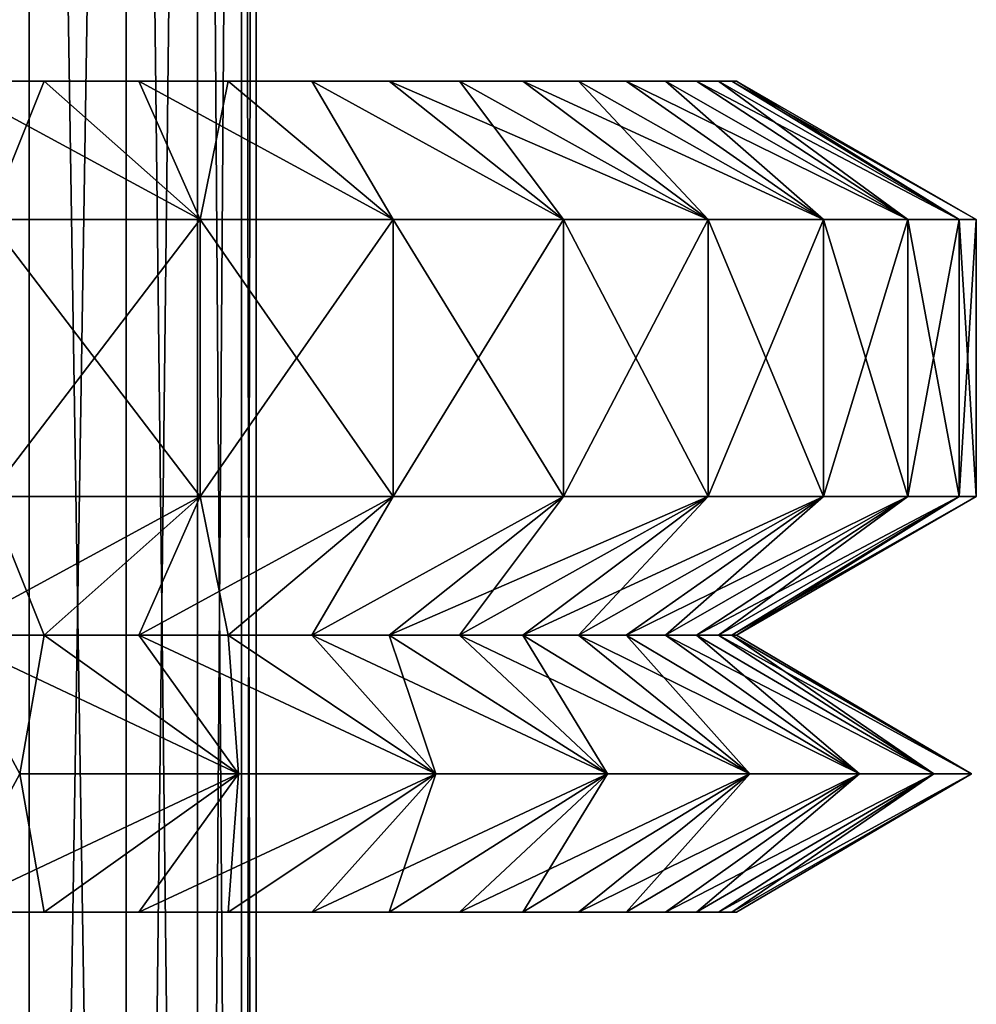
# Model space of a CAD drawing. Header units: millimetres. Extents: x -4.4 to 30.4, y -2 to 47.1.
# Tile 13 of 49: x 11.1 to 14.6, y 7.7 to 11.3. Entities that reach past the tile are written whole.
import ezdxf

# ---------------------------------------------------------------- set-up
doc = ezdxf.new("R2010")
doc.units = ezdxf.units.MM
doc.header["$LTSCALE"] = 52.148148
for name, color, linetype in [('42', 7, 'CONTINUOUS'), ('43', 7, 'CONTINUOUS'), ('45', 7, 'CONTINUOUS'), ('47', 7, 'CONTINUOUS'), ('48', 7, 'CONTINUOUS'), ('51', 7, 'CONTINUOUS'), ('80', 7, 'CONTINUOUS'), ('81', 7, 'CONTINUOUS')]:
    doc.layers.add(name, color=color, linetype=linetype)

msp = doc.modelspace()

# ---------------------------------------------------------------- linework, layer by layer
at = {"layer": '42', "color": 253, "linetype": 'Continuous', "true_color": 0xaaaaaa}
for points in [[(11.7979, 10.5457, -18.1342), (11.034, 9.5457, -18.5513), (11.034, 10.5457, -18.5513), (11.7979, 10.5457, -18.1342)], [(11.7979, 9.5457, -18.1342), (11.034, 9.5457, -18.5513), (11.7979, 10.5457, -18.1342), (11.7979, 9.5457, -18.1342)], [(12.4947, 10.5457, -17.6127), (11.7979, 9.5457, -18.1342), (11.7979, 10.5457, -18.1342), (12.4947, 10.5457, -17.6127)], [(12.4947, 9.5457, -17.6127), (11.7979, 9.5457, -18.1342), (12.4947, 10.5457, -17.6127), (12.4947, 9.5457, -17.6127)], [(13.1101, 10.5457, -16.9972), (12.4947, 9.5457, -17.6127), (12.4947, 10.5457, -17.6127), (13.1101, 10.5457, -16.9972)], [(13.1101, 9.5457, -16.9972), (12.4947, 9.5457, -17.6127), (13.1101, 10.5457, -16.9972), (13.1101, 9.5457, -16.9972)], [(13.6316, 9.5457, -16.3005), (13.1101, 9.5457, -16.9972), (13.6316, 10.5457, -16.3005), (13.6316, 9.5457, -16.3005)], [(13.6316, 10.5457, -16.3005), (13.1101, 9.5457, -16.9972), (13.1101, 10.5457, -16.9972), (13.6316, 10.5457, -16.3005)], [(14.0488, 9.5457, -15.5366), (13.6316, 9.5457, -16.3005), (14.0488, 10.5457, -15.5366), (14.0488, 9.5457, -15.5366)], [(14.0488, 10.5457, -15.5366), (13.6316, 9.5457, -16.3005), (13.6316, 10.5457, -16.3005), (14.0488, 10.5457, -15.5366)], [(14.3529, 9.5457, -14.7212), (14.0488, 9.5457, -15.5366), (14.3529, 10.5457, -14.7212), (14.3529, 9.5457, -14.7212)], [(14.3529, 10.5457, -14.7212), (14.0488, 9.5457, -15.5366), (14.0488, 10.5457, -15.5366), (14.3529, 10.5457, -14.7212)], [(14.5379, 9.5457, -13.8707), (14.3529, 9.5457, -14.7212), (14.5379, 10.5457, -13.8707), (14.5379, 9.5457, -13.8707)], [(14.5379, 10.5457, -13.8707), (14.3529, 9.5457, -14.7212), (14.3529, 10.5457, -14.7212), (14.5379, 10.5457, -13.8707)], [(14.6, 9.5457, -13.0026), (14.5379, 9.5457, -13.8707), (14.6, 10.5457, -13.0026), (14.6, 9.5457, -13.0026)], [(14.6, 10.5457, -13.0026), (14.5379, 9.5457, -13.8707), (14.5379, 10.5457, -13.8707), (14.6, 10.5457, -13.0026)]]:
    msp.add_3dface(points, dxfattribs=at)
at = {"layer": '43', "color": 253, "linetype": 'Continuous', "true_color": 0xaaaaaa}
for points in [[(11.034, 9.5457, -7.4538), (11.7979, 9.5457, -7.8709), (11.034, 10.5457, -7.4538), (11.034, 9.5457, -7.4538)], [(11.034, 10.5457, -7.4538), (11.7979, 9.5457, -7.8709), (11.7979, 10.5457, -7.8709), (11.034, 10.5457, -7.4538)], [(11.7979, 10.5457, -7.8709), (12.4947, 9.5457, -8.3925), (12.4947, 10.5457, -8.3925), (11.7979, 10.5457, -7.8709)], [(11.7979, 9.5457, -7.8709), (12.4947, 9.5457, -8.3925), (11.7979, 10.5457, -7.8709), (11.7979, 9.5457, -7.8709)], [(12.4947, 9.5457, -8.3925), (13.1101, 9.5457, -9.0079), (12.4947, 10.5457, -8.3925), (12.4947, 9.5457, -8.3925)], [(12.4947, 10.5457, -8.3925), (13.1101, 9.5457, -9.0079), (13.1101, 10.5457, -9.0079), (12.4947, 10.5457, -8.3925)], [(13.1101, 9.5457, -9.0079), (13.6316, 9.5457, -9.7047), (13.1101, 10.5457, -9.0079), (13.1101, 9.5457, -9.0079)], [(13.1101, 10.5457, -9.0079), (13.6316, 9.5457, -9.7047), (13.6316, 10.5457, -9.7047), (13.1101, 10.5457, -9.0079)], [(13.6316, 9.5457, -9.7047), (14.0488, 9.5457, -10.4686), (13.6316, 10.5457, -9.7047), (13.6316, 9.5457, -9.7047)], [(13.6316, 10.5457, -9.7047), (14.0488, 9.5457, -10.4686), (14.0488, 10.5457, -10.4686), (13.6316, 10.5457, -9.7047)], [(14.0488, 9.5457, -10.4686), (14.3529, 9.5457, -11.284), (14.0488, 10.5457, -10.4686), (14.0488, 9.5457, -10.4686)], [(14.0488, 10.5457, -10.4686), (14.3529, 9.5457, -11.284), (14.3529, 10.5457, -11.284), (14.0488, 10.5457, -10.4686)], [(14.3529, 9.5457, -11.284), (14.5379, 9.5457, -12.1345), (14.3529, 10.5457, -11.284), (14.3529, 9.5457, -11.284)], [(14.3529, 10.5457, -11.284), (14.5379, 9.5457, -12.1345), (14.5379, 10.5457, -12.1345), (14.3529, 10.5457, -11.284)], [(14.5379, 9.5457, -12.1345), (14.6, 9.5457, -13.0026), (14.5379, 10.5457, -12.1345), (14.5379, 9.5457, -12.1345)], [(14.6, 9.5457, -13.0026), (14.6, 10.5457, -13.0026), (14.5379, 10.5457, -12.1345), (14.6, 9.5457, -13.0026)]]:
    msp.add_3dface(points, dxfattribs=at)
at = {"layer": '45', "color": 253, "linetype": 'Continuous', "true_color": 0xaaaaaa}
for points in [[(11.034, 10.5457, -7.4538), (11.7979, 10.5457, -7.8709), (10.8762, 11.0457, -8.3391), (11.034, 10.5457, -7.4538)], [(10.8762, 11.0457, -8.3391), (11.7979, 10.5457, -7.8709), (11.2347, 11.0457, -8.5399), (10.8762, 11.0457, -8.3391)], [(11.2347, 11.0457, -17.4653), (11.034, 10.5457, -18.5513), (10.8762, 11.0457, -17.6661), (11.2347, 11.0457, -17.4653)], [(11.7979, 10.5457, -18.1342), (11.034, 10.5457, -18.5513), (11.2347, 11.0457, -17.4653), (11.7979, 10.5457, -18.1342)], [(11.2347, 11.0457, -8.5399), (11.7979, 10.5457, -7.8709), (11.5765, 11.0457, -8.7682), (11.2347, 11.0457, -8.5399)], [(11.5765, 11.0457, -17.237), (11.7979, 10.5457, -18.1342), (11.2347, 11.0457, -17.4653), (11.5765, 11.0457, -17.237)], [(11.7979, 10.5457, -7.8709), (12.4947, 10.5457, -8.3925), (11.5765, 11.0457, -8.7682), (11.7979, 10.5457, -7.8709)], [(11.5765, 11.0457, -8.7682), (12.4947, 10.5457, -8.3925), (11.8992, 11.0457, -9.0226), (11.5765, 11.0457, -8.7682)], [(11.8992, 11.0457, -16.9825), (11.7979, 10.5457, -18.1342), (11.5765, 11.0457, -17.237), (11.8992, 11.0457, -16.9825)], [(12.4947, 10.5457, -17.6127), (11.7979, 10.5457, -18.1342), (11.8992, 11.0457, -16.9825), (12.4947, 10.5457, -17.6127)], [(11.8992, 11.0457, -9.0226), (12.4947, 10.5457, -8.3925), (12.201, 11.0457, -9.3016), (11.8992, 11.0457, -9.0226)], [(12.201, 11.0457, -16.7036), (12.4947, 10.5457, -17.6127), (11.8992, 11.0457, -16.9825), (12.201, 11.0457, -16.7036)], [(12.201, 11.0457, -9.3016), (13.1101, 10.5457, -9.0079), (12.4799, 11.0457, -9.6034), (12.201, 11.0457, -9.3016)], [(12.4947, 10.5457, -8.3925), (13.1101, 10.5457, -9.0079), (12.201, 11.0457, -9.3016), (12.4947, 10.5457, -8.3925)], [(13.1101, 10.5457, -16.9972), (12.4947, 10.5457, -17.6127), (12.201, 11.0457, -16.7036), (13.1101, 10.5457, -16.9972)], [(12.4799, 11.0457, -16.4018), (13.1101, 10.5457, -16.9972), (12.201, 11.0457, -16.7036), (12.4799, 11.0457, -16.4018)], [(12.4799, 11.0457, -9.6034), (13.6316, 10.5457, -9.7047), (12.7344, 11.0457, -9.9261), (12.4799, 11.0457, -9.6034)], [(13.1101, 10.5457, -9.0079), (13.6316, 10.5457, -9.7047), (12.4799, 11.0457, -9.6034), (13.1101, 10.5457, -9.0079)], [(12.7344, 11.0457, -16.079), (13.1101, 10.5457, -16.9972), (12.4799, 11.0457, -16.4018), (12.7344, 11.0457, -16.079)], [(12.7344, 11.0457, -9.9261), (13.6316, 10.5457, -9.7047), (12.9627, 11.0457, -10.2678), (12.7344, 11.0457, -9.9261)], [(13.6316, 10.5457, -16.3005), (13.1101, 10.5457, -16.9972), (12.7344, 11.0457, -16.079), (13.6316, 10.5457, -16.3005)], [(12.9627, 11.0457, -15.7373), (13.6316, 10.5457, -16.3005), (12.7344, 11.0457, -16.079), (12.9627, 11.0457, -15.7373)], [(13.6316, 10.5457, -9.7047), (14.0488, 10.5457, -10.4686), (12.9627, 11.0457, -10.2678), (13.6316, 10.5457, -9.7047)], [(13.1635, 11.0457, -15.3788), (13.6316, 10.5457, -16.3005), (12.9627, 11.0457, -15.7373), (13.1635, 11.0457, -15.3788)], [(12.9627, 11.0457, -10.2678), (14.0488, 10.5457, -10.4686), (13.1635, 11.0457, -10.6264), (12.9627, 11.0457, -10.2678)], [(14.0488, 10.5457, -15.5366), (13.6316, 10.5457, -16.3005), (13.1635, 11.0457, -15.3788), (14.0488, 10.5457, -15.5366)], [(13.3356, 11.0457, -15.0055), (14.0488, 10.5457, -15.5366), (13.1635, 11.0457, -15.3788), (13.3356, 11.0457, -15.0055)], [(13.1635, 11.0457, -10.6264), (14.0488, 10.5457, -10.4686), (13.3356, 11.0457, -10.9996), (13.1635, 11.0457, -10.6264)], [(14.0488, 10.5457, -10.4686), (14.3529, 10.5457, -11.284), (13.3356, 11.0457, -10.9996), (14.0488, 10.5457, -10.4686)], [(13.4778, 11.0457, -14.62), (14.0488, 10.5457, -15.5366), (13.3356, 11.0457, -15.0055), (13.4778, 11.0457, -14.62)], [(13.3356, 11.0457, -10.9996), (14.3529, 10.5457, -11.284), (13.4778, 11.0457, -11.3852), (13.3356, 11.0457, -10.9996)], [(14.3529, 10.5457, -14.7212), (14.0488, 10.5457, -15.5366), (13.4778, 11.0457, -14.62), (14.3529, 10.5457, -14.7212)], [(13.5894, 11.0457, -14.2244), (14.3529, 10.5457, -14.7212), (13.4778, 11.0457, -14.62), (13.5894, 11.0457, -14.2244)], [(13.4778, 11.0457, -11.3852), (14.3529, 10.5457, -11.284), (13.5894, 11.0457, -11.7807), (13.4778, 11.0457, -11.3852)], [(13.6695, 11.0457, -13.8214), (14.3529, 10.5457, -14.7212), (13.5894, 11.0457, -14.2244), (13.6695, 11.0457, -13.8214)], [(13.5894, 11.0457, -11.7807), (14.5379, 10.5457, -12.1345), (13.6695, 11.0457, -12.1838), (13.5894, 11.0457, -11.7807)], [(14.3529, 10.5457, -11.284), (14.5379, 10.5457, -12.1345), (13.5894, 11.0457, -11.7807), (14.3529, 10.5457, -11.284)], [(13.7178, 11.0457, -13.4132), (14.5379, 10.5457, -13.8707), (13.6695, 11.0457, -13.8214), (13.7178, 11.0457, -13.4132)], [(13.6695, 11.0457, -12.1838), (14.5379, 10.5457, -12.1345), (13.7178, 11.0457, -12.5919), (13.6695, 11.0457, -12.1838)], [(14.5379, 10.5457, -13.8707), (14.3529, 10.5457, -14.7212), (13.6695, 11.0457, -13.8214), (14.5379, 10.5457, -13.8707)], [(13.734, 11.0457, -13.0026), (14.5379, 10.5457, -13.8707), (13.7178, 11.0457, -13.4132), (13.734, 11.0457, -13.0026)], [(14.5379, 10.5457, -12.1345), (14.6, 10.5457, -13.0026), (13.7178, 11.0457, -12.5919), (14.5379, 10.5457, -12.1345)], [(13.7178, 11.0457, -12.5919), (14.6, 10.5457, -13.0026), (13.734, 11.0457, -13.0026), (13.7178, 11.0457, -12.5919)], [(14.6, 10.5457, -13.0026), (14.5379, 10.5457, -13.8707), (13.734, 11.0457, -13.0026), (14.6, 10.5457, -13.0026)]]:
    msp.add_3dface(points, dxfattribs=at)
at = {"layer": '47', "color": 253, "linetype": 'Continuous', "true_color": 0xaaaaaa}
for points in [[(11.1467, 8.5457, -7.5067), (11.9362, 8.5457, -7.9625), (10.8762, 9.0457, -8.3391), (11.1467, 8.5457, -7.5067)], [(10.8762, 9.0457, -8.3391), (11.9362, 8.5457, -7.9625), (11.2347, 9.0457, -8.5399), (10.8762, 9.0457, -8.3391)], [(11.2347, 9.0457, -17.4653), (11.1467, 8.5457, -18.4985), (10.8762, 9.0457, -17.6661), (11.2347, 9.0457, -17.4653)], [(11.9362, 8.5457, -18.0427), (11.1467, 8.5457, -18.4985), (11.2347, 9.0457, -17.4653), (11.9362, 8.5457, -18.0427)], [(11.5765, 9.0457, -17.237), (11.9362, 8.5457, -18.0427), (11.2347, 9.0457, -17.4653), (11.5765, 9.0457, -17.237)], [(11.2347, 9.0457, -8.5399), (11.9362, 8.5457, -7.9625), (11.5765, 9.0457, -8.7682), (11.2347, 9.0457, -8.5399)], [(11.5765, 9.0457, -8.7682), (12.649, 8.5457, -8.531), (11.8992, 9.0457, -9.0226), (11.5765, 9.0457, -8.7682)], [(11.9362, 8.5457, -7.9625), (12.649, 8.5457, -8.531), (11.5765, 9.0457, -8.7682), (11.9362, 8.5457, -7.9625)], [(11.8992, 9.0457, -16.9825), (11.9362, 8.5457, -18.0427), (11.5765, 9.0457, -17.237), (11.8992, 9.0457, -16.9825)], [(11.8992, 9.0457, -9.0226), (12.649, 8.5457, -8.531), (12.201, 9.0457, -9.3016), (11.8992, 9.0457, -9.0226)], [(12.649, 8.5457, -17.4742), (11.9362, 8.5457, -18.0427), (11.8992, 9.0457, -16.9825), (12.649, 8.5457, -17.4742)], [(12.201, 9.0457, -16.7036), (12.649, 8.5457, -17.4742), (11.8992, 9.0457, -16.9825), (12.201, 9.0457, -16.7036)], [(12.649, 8.5457, -8.531), (13.2692, 8.5457, -9.1993), (12.201, 9.0457, -9.3016), (12.649, 8.5457, -8.531)], [(12.201, 9.0457, -9.3016), (13.2692, 8.5457, -9.1993), (12.4799, 9.0457, -9.6034), (12.201, 9.0457, -9.3016)], [(12.4799, 9.0457, -16.4018), (12.649, 8.5457, -17.4742), (12.201, 9.0457, -16.7036), (12.4799, 9.0457, -16.4018)], [(12.4799, 9.0457, -9.6034), (13.2692, 8.5457, -9.1993), (12.7344, 9.0457, -9.9261), (12.4799, 9.0457, -9.6034)], [(12.7344, 9.0457, -16.079), (13.2692, 8.5457, -16.8059), (12.4799, 9.0457, -16.4018), (12.7344, 9.0457, -16.079)], [(13.2692, 8.5457, -16.8059), (12.649, 8.5457, -17.4742), (12.4799, 9.0457, -16.4018), (13.2692, 8.5457, -16.8059)], [(12.9627, 9.0457, -15.7373), (13.2692, 8.5457, -16.8059), (12.7344, 9.0457, -16.079), (12.9627, 9.0457, -15.7373)], [(13.2692, 8.5457, -9.1993), (13.7827, 8.5457, -9.9526), (12.7344, 9.0457, -9.9261), (13.2692, 8.5457, -9.1993)], [(12.7344, 9.0457, -9.9261), (13.7827, 8.5457, -9.9526), (12.9627, 9.0457, -10.2678), (12.7344, 9.0457, -9.9261)], [(13.1635, 9.0457, -15.3788), (13.7827, 8.5457, -16.0526), (12.9627, 9.0457, -15.7373), (13.1635, 9.0457, -15.3788)], [(12.9627, 9.0457, -10.2678), (13.7827, 8.5457, -9.9526), (13.1635, 9.0457, -10.6264), (12.9627, 9.0457, -10.2678)], [(13.7827, 8.5457, -16.0526), (13.2692, 8.5457, -16.8059), (12.9627, 9.0457, -15.7373), (13.7827, 8.5457, -16.0526)], [(13.1635, 9.0457, -10.6264), (14.1783, 8.5457, -10.774), (13.3356, 9.0457, -10.9996), (13.1635, 9.0457, -10.6264)], [(13.7827, 8.5457, -9.9526), (14.1783, 8.5457, -10.774), (13.1635, 9.0457, -10.6264), (13.7827, 8.5457, -9.9526)], [(13.3356, 9.0457, -15.0055), (13.7827, 8.5457, -16.0526), (13.1635, 9.0457, -15.3788), (13.3356, 9.0457, -15.0055)], [(14.1783, 8.5457, -15.2312), (13.7827, 8.5457, -16.0526), (13.3356, 9.0457, -15.0055), (14.1783, 8.5457, -15.2312)], [(13.3356, 9.0457, -10.9996), (14.1783, 8.5457, -10.774), (13.4778, 9.0457, -11.3852), (13.3356, 9.0457, -10.9996)], [(13.4778, 9.0457, -14.62), (14.1783, 8.5457, -15.2312), (13.3356, 9.0457, -15.0055), (13.4778, 9.0457, -14.62)], [(13.4778, 9.0457, -11.3852), (14.4471, 8.5457, -11.6452), (13.5894, 9.0457, -11.7807), (13.4778, 9.0457, -11.3852)], [(13.5894, 9.0457, -14.2244), (14.1783, 8.5457, -15.2312), (13.4778, 9.0457, -14.62), (13.5894, 9.0457, -14.2244)], [(14.1783, 8.5457, -10.774), (14.4471, 8.5457, -11.6452), (13.4778, 9.0457, -11.3852), (14.1783, 8.5457, -10.774)], [(14.4471, 8.5457, -14.36), (14.1783, 8.5457, -15.2312), (13.5894, 9.0457, -14.2244), (14.4471, 8.5457, -14.36)], [(13.5894, 9.0457, -11.7807), (14.4471, 8.5457, -11.6452), (13.6695, 9.0457, -12.1838), (13.5894, 9.0457, -11.7807)], [(13.6695, 9.0457, -13.8214), (14.4471, 8.5457, -14.36), (13.5894, 9.0457, -14.2244), (13.6695, 9.0457, -13.8214)], [(14.4471, 8.5457, -11.6452), (14.5829, 8.5457, -12.5467), (13.6695, 9.0457, -12.1838), (14.4471, 8.5457, -11.6452)], [(13.6695, 9.0457, -12.1838), (14.5829, 8.5457, -12.5467), (13.7178, 9.0457, -12.5919), (13.6695, 9.0457, -12.1838)], [(13.7178, 9.0457, -13.4132), (14.4471, 8.5457, -14.36), (13.6695, 9.0457, -13.8214), (13.7178, 9.0457, -13.4132)], [(13.734, 9.0457, -13.0026), (14.5829, 8.5457, -13.4584), (13.7178, 9.0457, -13.4132), (13.734, 9.0457, -13.0026)], [(13.7178, 9.0457, -12.5919), (14.5829, 8.5457, -12.5467), (13.734, 9.0457, -13.0026), (13.7178, 9.0457, -12.5919)], [(14.5829, 8.5457, -13.4584), (14.4471, 8.5457, -14.36), (13.7178, 9.0457, -13.4132), (14.5829, 8.5457, -13.4584)], [(14.5829, 8.5457, -12.5467), (14.5829, 8.5457, -13.4584), (13.734, 9.0457, -13.0026), (14.5829, 8.5457, -12.5467)]]:
    msp.add_3dface(points, dxfattribs=at)
at = {"layer": '48', "color": 253, "linetype": 'Continuous', "true_color": 0xaaaaaa}
for points in [[(11.034, 9.5457, -18.5513), (11.7979, 9.5457, -18.1342), (10.8762, 9.0457, -17.6661), (11.034, 9.5457, -18.5513)], [(11.7979, 9.5457, -18.1342), (11.2347, 9.0457, -17.4653), (10.8762, 9.0457, -17.6661), (11.7979, 9.5457, -18.1342)], [(11.034, 9.5457, -7.4538), (10.8762, 9.0457, -8.3391), (11.2347, 9.0457, -8.5399), (11.034, 9.5457, -7.4538)], [(11.7979, 9.5457, -7.8709), (11.034, 9.5457, -7.4538), (11.2347, 9.0457, -8.5399), (11.7979, 9.5457, -7.8709)], [(11.7979, 9.5457, -18.1342), (11.5765, 9.0457, -17.237), (11.2347, 9.0457, -17.4653), (11.7979, 9.5457, -18.1342)], [(11.7979, 9.5457, -7.8709), (11.2347, 9.0457, -8.5399), (11.5765, 9.0457, -8.7682), (11.7979, 9.5457, -7.8709)], [(11.7979, 9.5457, -18.1342), (12.4947, 9.5457, -17.6127), (11.5765, 9.0457, -17.237), (11.7979, 9.5457, -18.1342)], [(12.4947, 9.5457, -17.6127), (11.8992, 9.0457, -16.9825), (11.5765, 9.0457, -17.237), (12.4947, 9.5457, -17.6127)], [(11.7979, 9.5457, -7.8709), (11.5765, 9.0457, -8.7682), (11.8992, 9.0457, -9.0226), (11.7979, 9.5457, -7.8709)], [(12.4947, 9.5457, -8.3925), (11.7979, 9.5457, -7.8709), (11.8992, 9.0457, -9.0226), (12.4947, 9.5457, -8.3925)], [(12.4947, 9.5457, -17.6127), (12.201, 9.0457, -16.7036), (11.8992, 9.0457, -16.9825), (12.4947, 9.5457, -17.6127)], [(12.4947, 9.5457, -8.3925), (11.8992, 9.0457, -9.0226), (12.201, 9.0457, -9.3016), (12.4947, 9.5457, -8.3925)], [(13.1101, 9.5457, -9.0079), (12.4947, 9.5457, -8.3925), (12.201, 9.0457, -9.3016), (13.1101, 9.5457, -9.0079)], [(13.1101, 9.5457, -16.9972), (12.4799, 9.0457, -16.4018), (12.201, 9.0457, -16.7036), (13.1101, 9.5457, -16.9972)], [(12.4947, 9.5457, -17.6127), (13.1101, 9.5457, -16.9972), (12.201, 9.0457, -16.7036), (12.4947, 9.5457, -17.6127)], [(13.1101, 9.5457, -9.0079), (12.201, 9.0457, -9.3016), (12.4799, 9.0457, -9.6034), (13.1101, 9.5457, -9.0079)], [(13.6316, 9.5457, -16.3005), (12.7344, 9.0457, -16.079), (12.4799, 9.0457, -16.4018), (13.6316, 9.5457, -16.3005)], [(13.1101, 9.5457, -16.9972), (13.6316, 9.5457, -16.3005), (12.4799, 9.0457, -16.4018), (13.1101, 9.5457, -16.9972)], [(13.1101, 9.5457, -9.0079), (12.4799, 9.0457, -9.6034), (12.7344, 9.0457, -9.9261), (13.1101, 9.5457, -9.0079)], [(13.6316, 9.5457, -9.7047), (12.7344, 9.0457, -9.9261), (12.9627, 9.0457, -10.2678), (13.6316, 9.5457, -9.7047)], [(13.6316, 9.5457, -9.7047), (13.1101, 9.5457, -9.0079), (12.7344, 9.0457, -9.9261), (13.6316, 9.5457, -9.7047)], [(13.6316, 9.5457, -16.3005), (12.9627, 9.0457, -15.7373), (12.7344, 9.0457, -16.079), (13.6316, 9.5457, -16.3005)], [(14.0488, 9.5457, -15.5366), (13.1635, 9.0457, -15.3788), (12.9627, 9.0457, -15.7373), (14.0488, 9.5457, -15.5366)], [(13.6316, 9.5457, -9.7047), (12.9627, 9.0457, -10.2678), (13.1635, 9.0457, -10.6264), (13.6316, 9.5457, -9.7047)], [(13.6316, 9.5457, -16.3005), (14.0488, 9.5457, -15.5366), (12.9627, 9.0457, -15.7373), (13.6316, 9.5457, -16.3005)], [(14.0488, 9.5457, -10.4686), (13.1635, 9.0457, -10.6264), (13.3356, 9.0457, -10.9996), (14.0488, 9.5457, -10.4686)], [(14.0488, 9.5457, -10.4686), (13.6316, 9.5457, -9.7047), (13.1635, 9.0457, -10.6264), (14.0488, 9.5457, -10.4686)], [(14.0488, 9.5457, -15.5366), (13.3356, 9.0457, -15.0055), (13.1635, 9.0457, -15.3788), (14.0488, 9.5457, -15.5366)], [(14.3529, 9.5457, -14.7212), (13.4778, 9.0457, -14.62), (13.3356, 9.0457, -15.0055), (14.3529, 9.5457, -14.7212)], [(14.0488, 9.5457, -10.4686), (13.3356, 9.0457, -10.9996), (13.4778, 9.0457, -11.3852), (14.0488, 9.5457, -10.4686)], [(14.0488, 9.5457, -15.5366), (14.3529, 9.5457, -14.7212), (13.3356, 9.0457, -15.0055), (14.0488, 9.5457, -15.5366)], [(14.3529, 9.5457, -14.7212), (13.5894, 9.0457, -14.2244), (13.4778, 9.0457, -14.62), (14.3529, 9.5457, -14.7212)], [(14.3529, 9.5457, -11.284), (13.4778, 9.0457, -11.3852), (13.5894, 9.0457, -11.7807), (14.3529, 9.5457, -11.284)], [(14.3529, 9.5457, -11.284), (14.0488, 9.5457, -10.4686), (13.4778, 9.0457, -11.3852), (14.3529, 9.5457, -11.284)], [(14.5379, 9.5457, -13.8707), (13.6695, 9.0457, -13.8214), (13.5894, 9.0457, -14.2244), (14.5379, 9.5457, -13.8707)], [(14.3529, 9.5457, -14.7212), (14.5379, 9.5457, -13.8707), (13.5894, 9.0457, -14.2244), (14.3529, 9.5457, -14.7212)], [(14.3529, 9.5457, -11.284), (13.5894, 9.0457, -11.7807), (13.6695, 9.0457, -12.1838), (14.3529, 9.5457, -11.284)], [(14.5379, 9.5457, -12.1345), (13.6695, 9.0457, -12.1838), (13.7178, 9.0457, -12.5919), (14.5379, 9.5457, -12.1345)], [(14.5379, 9.5457, -12.1345), (14.3529, 9.5457, -11.284), (13.6695, 9.0457, -12.1838), (14.5379, 9.5457, -12.1345)], [(14.5379, 9.5457, -13.8707), (13.7178, 9.0457, -13.4132), (13.6695, 9.0457, -13.8214), (14.5379, 9.5457, -13.8707)], [(14.6, 9.5457, -13.0026), (13.734, 9.0457, -13.0026), (13.7178, 9.0457, -13.4132), (14.6, 9.5457, -13.0026)], [(14.5379, 9.5457, -13.8707), (14.6, 9.5457, -13.0026), (13.7178, 9.0457, -13.4132), (14.5379, 9.5457, -13.8707)], [(14.5379, 9.5457, -12.1345), (13.7178, 9.0457, -12.5919), (13.734, 9.0457, -13.0026), (14.5379, 9.5457, -12.1345)], [(14.6, 9.5457, -13.0026), (14.5379, 9.5457, -12.1345), (13.734, 9.0457, -13.0026), (14.6, 9.5457, -13.0026)]]:
    msp.add_3dface(points, dxfattribs=at)
at = {"layer": '51', "color": 253, "linetype": 'Continuous', "true_color": 0xaaaaaa}
for points in [[(11.1467, 8.5457, -18.4985), (11.9362, 8.5457, -18.0427), (10.8762, 8.0457, -17.6661), (11.1467, 8.5457, -18.4985)], [(10.8762, 8.0457, -17.6661), (11.9362, 8.5457, -18.0427), (11.2347, 8.0457, -17.4653), (10.8762, 8.0457, -17.6661)], [(11.2347, 8.0457, -8.5399), (11.1467, 8.5457, -7.5067), (10.8762, 8.0457, -8.3391), (11.2347, 8.0457, -8.5399)], [(11.9362, 8.5457, -7.9625), (11.1467, 8.5457, -7.5067), (11.2347, 8.0457, -8.5399), (11.9362, 8.5457, -7.9625)], [(11.2347, 8.0457, -17.4653), (11.9362, 8.5457, -18.0427), (11.5765, 8.0457, -17.237), (11.2347, 8.0457, -17.4653)], [(11.5765, 8.0457, -8.7682), (11.9362, 8.5457, -7.9625), (11.2347, 8.0457, -8.5399), (11.5765, 8.0457, -8.7682)], [(11.9362, 8.5457, -18.0427), (12.649, 8.5457, -17.4742), (11.5765, 8.0457, -17.237), (11.9362, 8.5457, -18.0427)], [(11.8992, 8.0457, -9.0226), (11.9362, 8.5457, -7.9625), (11.5765, 8.0457, -8.7682), (11.8992, 8.0457, -9.0226)], [(11.5765, 8.0457, -17.237), (12.649, 8.5457, -17.4742), (11.8992, 8.0457, -16.9825), (11.5765, 8.0457, -17.237)], [(12.649, 8.5457, -8.531), (11.9362, 8.5457, -7.9625), (11.8992, 8.0457, -9.0226), (12.649, 8.5457, -8.531)], [(12.201, 8.0457, -9.3016), (12.649, 8.5457, -8.531), (11.8992, 8.0457, -9.0226), (12.201, 8.0457, -9.3016)], [(11.8992, 8.0457, -16.9825), (12.649, 8.5457, -17.4742), (12.201, 8.0457, -16.7036), (11.8992, 8.0457, -16.9825)], [(12.201, 8.0457, -16.7036), (13.2692, 8.5457, -16.8059), (12.4799, 8.0457, -16.4018), (12.201, 8.0457, -16.7036)], [(12.649, 8.5457, -17.4742), (13.2692, 8.5457, -16.8059), (12.201, 8.0457, -16.7036), (12.649, 8.5457, -17.4742)], [(12.4799, 8.0457, -9.6034), (12.649, 8.5457, -8.531), (12.201, 8.0457, -9.3016), (12.4799, 8.0457, -9.6034)], [(12.4799, 8.0457, -16.4018), (13.2692, 8.5457, -16.8059), (12.7344, 8.0457, -16.079), (12.4799, 8.0457, -16.4018)], [(13.2692, 8.5457, -9.1993), (12.649, 8.5457, -8.531), (12.4799, 8.0457, -9.6034), (13.2692, 8.5457, -9.1993)], [(12.7344, 8.0457, -9.9261), (13.2692, 8.5457, -9.1993), (12.4799, 8.0457, -9.6034), (12.7344, 8.0457, -9.9261)], [(12.7344, 8.0457, -16.079), (13.7827, 8.5457, -16.0526), (12.9627, 8.0457, -15.7373), (12.7344, 8.0457, -16.079)], [(12.9627, 8.0457, -10.2678), (13.2692, 8.5457, -9.1993), (12.7344, 8.0457, -9.9261), (12.9627, 8.0457, -10.2678)], [(13.2692, 8.5457, -16.8059), (13.7827, 8.5457, -16.0526), (12.7344, 8.0457, -16.079), (13.2692, 8.5457, -16.8059)], [(12.9627, 8.0457, -15.7373), (13.7827, 8.5457, -16.0526), (13.1635, 8.0457, -15.3788), (12.9627, 8.0457, -15.7373)], [(13.7827, 8.5457, -9.9526), (13.2692, 8.5457, -9.1993), (12.9627, 8.0457, -10.2678), (13.7827, 8.5457, -9.9526)], [(13.1635, 8.0457, -10.6264), (13.7827, 8.5457, -9.9526), (12.9627, 8.0457, -10.2678), (13.1635, 8.0457, -10.6264)], [(13.3356, 8.0457, -10.9996), (13.7827, 8.5457, -9.9526), (13.1635, 8.0457, -10.6264), (13.3356, 8.0457, -10.9996)], [(13.7827, 8.5457, -16.0526), (14.1783, 8.5457, -15.2312), (13.1635, 8.0457, -15.3788), (13.7827, 8.5457, -16.0526)], [(13.1635, 8.0457, -15.3788), (14.1783, 8.5457, -15.2312), (13.3356, 8.0457, -15.0055), (13.1635, 8.0457, -15.3788)], [(14.1783, 8.5457, -10.774), (13.7827, 8.5457, -9.9526), (13.3356, 8.0457, -10.9996), (14.1783, 8.5457, -10.774)], [(13.4778, 8.0457, -11.3852), (14.1783, 8.5457, -10.774), (13.3356, 8.0457, -10.9996), (13.4778, 8.0457, -11.3852)], [(13.3356, 8.0457, -15.0055), (14.1783, 8.5457, -15.2312), (13.4778, 8.0457, -14.62), (13.3356, 8.0457, -15.0055)], [(13.5894, 8.0457, -11.7807), (14.1783, 8.5457, -10.774), (13.4778, 8.0457, -11.3852), (13.5894, 8.0457, -11.7807)], [(13.4778, 8.0457, -14.62), (14.4471, 8.5457, -14.36), (13.5894, 8.0457, -14.2244), (13.4778, 8.0457, -14.62)], [(14.1783, 8.5457, -15.2312), (14.4471, 8.5457, -14.36), (13.4778, 8.0457, -14.62), (14.1783, 8.5457, -15.2312)], [(13.6695, 8.0457, -12.1838), (14.4471, 8.5457, -11.6452), (13.5894, 8.0457, -11.7807), (13.6695, 8.0457, -12.1838)], [(13.5894, 8.0457, -14.2244), (14.4471, 8.5457, -14.36), (13.6695, 8.0457, -13.8214), (13.5894, 8.0457, -14.2244)], [(14.4471, 8.5457, -11.6452), (14.1783, 8.5457, -10.774), (13.5894, 8.0457, -11.7807), (14.4471, 8.5457, -11.6452)], [(13.6695, 8.0457, -13.8214), (14.5829, 8.5457, -13.4584), (13.7178, 8.0457, -13.4132), (13.6695, 8.0457, -13.8214)], [(14.4471, 8.5457, -14.36), (14.5829, 8.5457, -13.4584), (13.6695, 8.0457, -13.8214), (14.4471, 8.5457, -14.36)], [(13.7178, 8.0457, -12.5919), (14.4471, 8.5457, -11.6452), (13.6695, 8.0457, -12.1838), (13.7178, 8.0457, -12.5919)], [(14.5829, 8.5457, -12.5467), (14.4471, 8.5457, -11.6452), (13.7178, 8.0457, -12.5919), (14.5829, 8.5457, -12.5467)], [(13.7178, 8.0457, -13.4132), (14.5829, 8.5457, -13.4584), (13.734, 8.0457, -13.0026), (13.7178, 8.0457, -13.4132)], [(13.734, 8.0457, -13.0026), (14.5829, 8.5457, -12.5467), (13.7178, 8.0457, -12.5919), (13.734, 8.0457, -13.0026)], [(14.5829, 8.5457, -13.4584), (14.5829, 8.5457, -12.5467), (13.734, 8.0457, -13.0026), (14.5829, 8.5457, -13.4584)]]:
    msp.add_3dface(points, dxfattribs=at)
at = {"layer": '80', "color": 253, "linetype": 'Continuous', "true_color": 0xaaaaaa}
for points in [[(11.1811, 20.2457, -15.2524), (10.7497, 20.2457, -15.6838), (11.1811, -1.9543, -15.2524), (11.1811, 20.2457, -15.2524)], [(10.7497, 20.2457, -15.6838), (10.7497, -1.9543, -15.6838), (11.1811, -1.9543, -15.2524), (10.7497, 20.2457, -15.6838)], [(11.1811, 20.2457, -15.2524), (11.1811, -1.9543, -15.2524), (11.5311, -1.9543, -14.7525), (11.1811, 20.2457, -15.2524)], [(11.5311, 20.2457, -14.7525), (11.1811, 20.2457, -15.2524), (11.5311, -1.9543, -14.7525), (11.5311, 20.2457, -14.7525)], [(11.5311, 20.2457, -14.7525), (11.5311, -1.9543, -14.7525), (11.7889, -1.9543, -14.1996), (11.5311, 20.2457, -14.7525)], [(11.7889, 20.2457, -14.1996), (11.5311, 20.2457, -14.7525), (11.7889, -1.9543, -14.1996), (11.7889, 20.2457, -14.1996)], [(11.7889, 20.2457, -14.1996), (11.7889, -1.9543, -14.1996), (11.9468, -1.9543, -13.6104), (11.7889, 20.2457, -14.1996)], [(11.9468, 20.2457, -13.6104), (11.7889, 20.2457, -14.1996), (11.9468, -1.9543, -13.6104), (11.9468, 20.2457, -13.6104)], [(11.9468, 20.2457, -13.6104), (11.9468, -1.9543, -13.6104), (12, -1.9543, -13.0026), (11.9468, 20.2457, -13.6104)], [(12, 20.2457, -13.0026), (11.9468, 20.2457, -13.6104), (12, -1.9543, -13.0026), (12, 20.2457, -13.0026)]]:
    msp.add_3dface(points, dxfattribs=at)
at = {"layer": '81', "color": 253, "linetype": 'Continuous', "true_color": 0xaaaaaa}
for points in [[(11.1811, 20.2457, -10.7528), (11.1811, -1.9543, -10.7528), (10.7497, -1.9543, -10.3214), (11.1811, 20.2457, -10.7528)], [(10.7497, 20.2457, -10.3214), (11.1811, 20.2457, -10.7528), (10.7497, -1.9543, -10.3214), (10.7497, 20.2457, -10.3214)], [(11.5311, 20.2457, -11.2526), (11.5311, -1.9543, -11.2526), (11.1811, -1.9543, -10.7528), (11.5311, 20.2457, -11.2526)], [(11.1811, 20.2457, -10.7528), (11.5311, 20.2457, -11.2526), (11.1811, -1.9543, -10.7528), (11.1811, 20.2457, -10.7528)], [(11.7889, 20.2457, -11.8055), (11.7889, -1.9543, -11.8055), (11.5311, -1.9543, -11.2526), (11.7889, 20.2457, -11.8055)], [(11.5311, 20.2457, -11.2526), (11.7889, 20.2457, -11.8055), (11.5311, -1.9543, -11.2526), (11.5311, 20.2457, -11.2526)], [(11.9468, 20.2457, -12.3948), (11.9468, -1.9543, -12.3948), (11.7889, -1.9543, -11.8055), (11.9468, 20.2457, -12.3948)], [(11.7889, 20.2457, -11.8055), (11.9468, 20.2457, -12.3948), (11.7889, -1.9543, -11.8055), (11.7889, 20.2457, -11.8055)], [(12, 20.2457, -13.0026), (12, -1.9543, -13.0026), (11.9468, -1.9543, -12.3948), (12, 20.2457, -13.0026)], [(11.9468, 20.2457, -12.3948), (12, 20.2457, -13.0026), (11.9468, -1.9543, -12.3948), (11.9468, 20.2457, -12.3948)]]:
    msp.add_3dface(points, dxfattribs=at)

doc.saveas('drawing.dxf')
